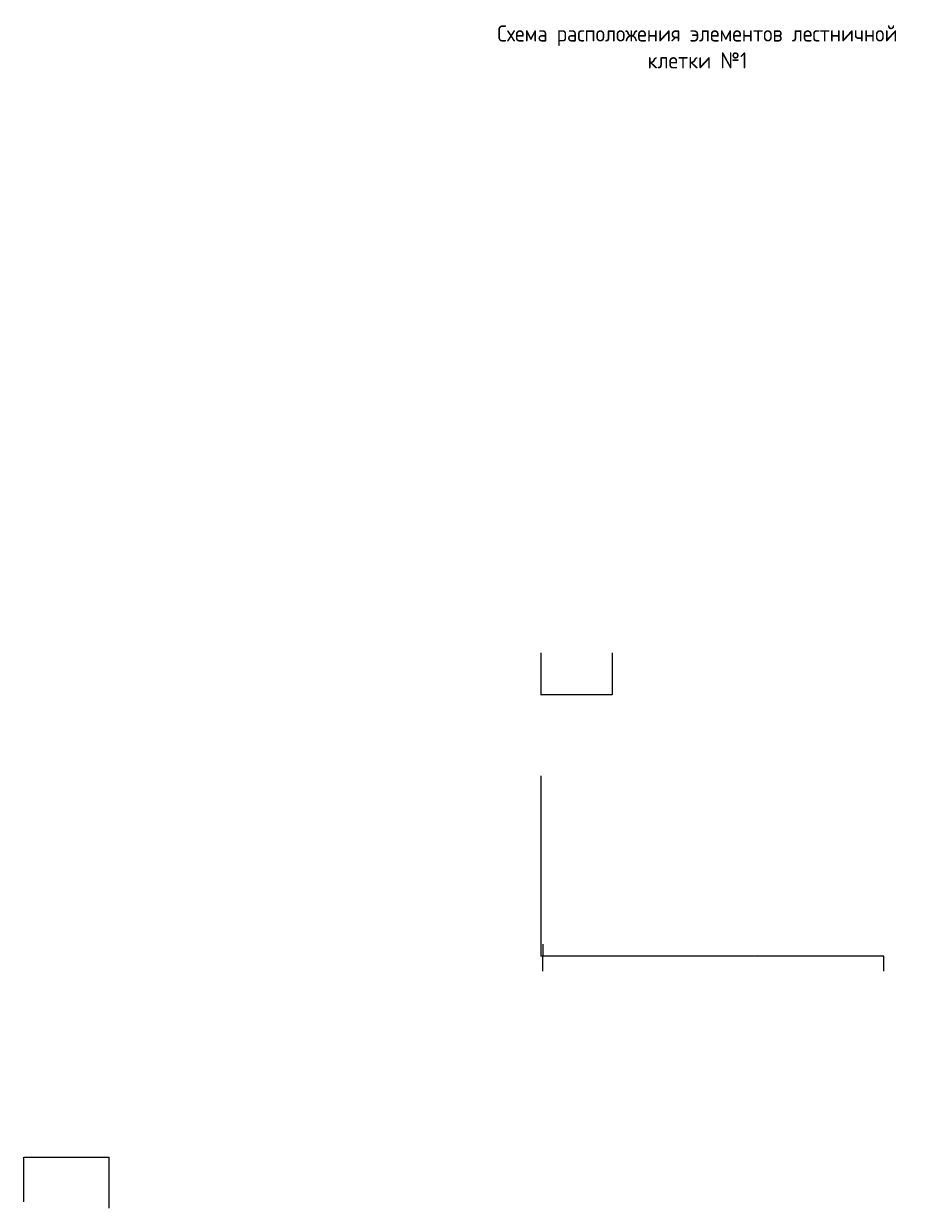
# Model space of a CAD drawing. Header units: millimetres. Extents: x 40580 to 1167576, y -220995 to 81020.
# Tile 123 of 256: x 267419 to 286731, y 14450 to 40173. Entities that reach past the tile are written whole.
import ezdxf

# ---------------------------------------------------------------- set-up
doc = ezdxf.new("R2010")
doc.units = ezdxf.units.MM
doc.layers.add('RAZMER', color=7, linetype='Continuous', lineweight=9)
doc.layers.add('ТЕКСТ', color=7, linetype='Continuous', lineweight=15)
doc.styles.add('ГОСТ', font='isocpeur.ttf')
doc.dimstyles.new('ГОСТ', dxfattribs={"dimscale": 0, "dimtxt": 2.5, "dimasz": 2.5, "dimexe": 1.25, "dimexo": 0.625, "dimtad": 1, "dimdec": 0, "dimtxsty": 'ГОСТ', "dimblk": 'ARCHTICK', "dimcen": 2.5, "dimdle": 1.5, "dimclrd": 256, "dimclre": 256, "dimclrt": 256, "dimadec": 0, "dimazin": 0, "dimtfac": 1, "dimtdec": 0, "dimtmove": 1, "dimatfit": 3, "dimfxl": 1, "dimtfill": 1, "dimlwd": -1, "dimarcsym": 0})

# ---------------------------------------------------------------- blocks, each defined once
blk = doc.blocks.new('_ArchTick')
at = {"color": 0, "linetype": 'ByBlock', "const_width": 0.15}
blk.add_lwpolyline([(-0.5, -0.5), (0.5, 0.5)], dxfattribs=at)
blk = doc.blocks.new('*D16759')
at = {"layer": 'Defpoints', "color": 0}
for p in [(282292, 19923), (282292, 19923), (286092, 19599)]:
    blk.add_point(p, dxfattribs=at)
at = {"layer": 'RAZMER', "ltscale": 100}
blk.add_line((286094, 19923), (282291, 19923), dxfattribs=at)
at = {"layer": 'RAZMER', "lineweight": -2, "ltscale": 100}
for p, q in [((282292, 19924), (282292, 19924)), ((286092, 19600), (286092, 19924))]:
    blk.add_line(p, q, dxfattribs=at)
at = {"layer": 'RAZMER', "xscale": 2.5, "yscale": 2.5, "zscale": 2.5, "rotation": 180}
blk.add_blockref('_ArchTick', (282292, 19923), dxfattribs=at)
at = {"layer": 'RAZMER', "xscale": 2.5, "yscale": 2.5, "zscale": 2.5}
blk.add_blockref('_ArchTick', (286092, 19923), dxfattribs=at)
at = {"layer": 'RAZMER', "insert": (283292, 19925), "char_height": 2.5, "attachment_point": 5, "style": 'ГОСТ', "bg_fill": 3, "box_fill_scale": 1.1, "bg_fill_color": 256, "bg_fill_true_color": 13158600, "bg_fill_transparency": 0}
blk.add_mtext('3800', dxfattribs=at)
blk = doc.blocks.new('*D16760')
at = {"layer": 'Defpoints', "color": 0}
for p in [(278692, 19923), (282292, 19923), (278692, 19599)]:
    blk.add_point(p, dxfattribs=at)
at = {"layer": 'RAZMER', "ltscale": 100}
blk.add_line((282294, 19923), (278691, 19923), dxfattribs=at)
at = {"layer": 'RAZMER', "lineweight": -2, "ltscale": 100}
for p, q in [((278692, 19600), (278692, 19924)), ((282292, 19924), (282292, 19924))]:
    blk.add_line(p, q, dxfattribs=at)
at = {"layer": 'RAZMER', "xscale": 2.5, "yscale": 2.5, "zscale": 2.5, "rotation": 180}
blk.add_blockref('_ArchTick', (278692, 19923), dxfattribs=at)
at = {"layer": 'RAZMER', "xscale": 2.5, "yscale": 2.5, "zscale": 2.5}
blk.add_blockref('_ArchTick', (282292, 19923), dxfattribs=at)
at = {"layer": 'RAZMER', "insert": (280242, 19925), "char_height": 2.5, "attachment_point": 5, "style": 'ГОСТ', "bg_fill": 3, "box_fill_scale": 1.1, "bg_fill_color": 256, "bg_fill_true_color": 13158600, "bg_fill_transparency": 0}
blk.add_mtext('3600', dxfattribs=at)
blk = doc.blocks.new('*D16761')
at = {"layer": 'Defpoints', "color": 0}
for p in [(278642, 23839), (278692, 20188)]:
    blk.add_point(p, dxfattribs=at)
at = {"layer": 'RAZMER', "lineweight": -2}
for p, q in [((278642, 23839), (278642, 19922)), ((278692, 20188), (278692, 19922))]:
    blk.add_line(p, q, dxfattribs=at)
at = {"layer": 'RAZMER'}
blk.add_line((278694, 19923), (278641, 19923), dxfattribs=at)
at = {"layer": 'RAZMER', "xscale": 2.5, "yscale": 2.5, "zscale": 2.5, "rotation": 180}
blk.add_blockref('_ArchTick', (278642, 19923), dxfattribs=at)
at = {"layer": 'RAZMER', "xscale": 2.5, "yscale": 2.5, "zscale": 2.5}
blk.add_blockref('_ArchTick', (278692, 19923), dxfattribs=at)
at = {"layer": 'RAZMER', "insert": (278667, 19925), "char_height": 2.5, "attachment_point": 5, "style": 'ГОСТ', "bg_fill": 3, "box_fill_scale": 1.1, "bg_fill_color": 256, "bg_fill_true_color": 13158600, "bg_fill_transparency": 0}
blk.add_mtext('50', dxfattribs=at)
at = {"layer": 'Defpoints', "color": 0}
blk.add_point((278642, 19923), dxfattribs=at)
blk = doc.blocks.new('*D16762')
at = {"layer": 'Defpoints', "color": 0}
for p in [(267420, 15556), (267420, 14591), (269271, 14450)]:
    blk.add_point(p, dxfattribs=at)
at = {"layer": 'RAZMER'}
blk.add_line((269272, 15556), (267419, 15556), dxfattribs=at)
at = {"layer": 'RAZMER', "lineweight": -2}
for p, q in [((267420, 14592), (267420, 15557)), ((269271, 14450), (269271, 15557))]:
    blk.add_line(p, q, dxfattribs=at)
at = {"layer": 'RAZMER', "xscale": 2.5, "yscale": 2.5, "zscale": 2.5, "rotation": 180}
blk.add_blockref('_ArchTick', (267420, 15556), dxfattribs=at)
at = {"layer": 'RAZMER', "xscale": 2.5, "yscale": 2.5, "zscale": 2.5}
blk.add_blockref('_ArchTick', (269271, 15556), dxfattribs=at)
at = {"layer": 'RAZMER', "insert": (268345, 15558), "char_height": 2.5, "attachment_point": 5, "style": 'ГОСТ', "bg_fill": 3, "box_fill_scale": 1.1, "bg_fill_color": 256, "bg_fill_true_color": 13158600, "bg_fill_transparency": 0}
blk.add_mtext('1850', dxfattribs=at)
blk = doc.blocks.new('*D16763')
at = {"layer": 'Defpoints', "color": 0}
for p in [(278642, 26509), (280193, 26509), (278642, 25602)]:
    blk.add_point(p, dxfattribs=at)
at = {"layer": 'RAZMER', "lineweight": -2}
for p, q in [((278642, 26509), (278642, 25601)), ((280193, 26509), (280193, 25601))]:
    blk.add_line(p, q, dxfattribs=at)
at = {"layer": 'RAZMER'}
blk.add_line((280194, 25602), (278641, 25602), dxfattribs=at)
at = {"layer": 'RAZMER', "xscale": 2.5, "yscale": 2.5, "zscale": 2.5, "rotation": 180}
blk.add_blockref('_ArchTick', (278642, 25602), dxfattribs=at)
at = {"layer": 'RAZMER', "xscale": 2.5, "yscale": 2.5, "zscale": 2.5}
blk.add_blockref('_ArchTick', (280193, 25602), dxfattribs=at)
at = {"layer": 'RAZMER', "insert": (279417, 25604), "char_height": 2.5, "attachment_point": 5, "style": 'ГОСТ', "bg_fill": 3, "box_fill_scale": 1.1, "bg_fill_color": 256, "bg_fill_true_color": 13158600, "bg_fill_transparency": 0}
blk.add_mtext('1550', dxfattribs=at)

msp = doc.modelspace()

# ---------------------------------------------------------------- texts
at = {"layer": 'ТЕКСТ', "color": 18, "ltscale": 6, "true_color": 0x000000, "insert": (282043.7, 40134.8), "char_height": 350, "width": 9466.585, "attachment_point": 2, "style": 'ГОСТ'}
msp.add_mtext('{\\W0.9;Схема расположения элементов лестничной клетки №1}', dxfattribs=at)

# ---------------------------------------------------------------- dimensions: what is measured, and where the dimension line sits
at = {"layer": 'RAZMER', "color": 18, "true_color": 0x000000}
for base, p1, p2, picture, middle in [((278642, 25602), (280192.8, 26509.2), (278642, 26509.2), '*D16763', (279417.4, 25603.9)), ((267420.1, 15555.8), (269270.8, 14449.5), (267420.1, 14591.3), '*D16762', (268345.4, 15557.6))]:
    dim = msp.add_linear_dim(base=base, p1=p1, p2=p2, dimstyle='ГОСТ', override={"dimscale": 0, "dimrnd": 10, "dimtix": 0, "dimtofl": 1, "dimtmove": 1, "dimatfit": 1}, dxfattribs=at)
    dim.commit()
    dim.dimension.update_dxf_attribs({"geometry": picture, "text_midpoint": middle})
at = {"layer": 'RAZMER', "color": 18, "ltscale": 100, "true_color": 0x000000}
dim = msp.add_linear_dim(base=(282292.1, 19923.2), p1=(286092.1, 19599.4), p2=(282292.1, 19923.2), angle=180, dimstyle='ГОСТ', override={"dimscale": 0, "dimtix": 0, "dimtofl": 1, "dimtmove": 1, "dimatfit": 1}, dxfattribs=at)
dim.commit()
dim.dimension.update_dxf_attribs({"geometry": '*D16759', "text_midpoint": (283292, 19923.2), "dimtype": 160})

# ---------------------------------------------------------------- next in the draw order: dimensions: what is measured, and where the dimension line sits
dim = msp.add_linear_dim(base=(278692, 19923.2), p1=(282292.1, 19923.2), p2=(278692, 19599.4), angle=180, dimstyle='ГОСТ', override={"dimscale": 0, "dimtix": 0, "dimtofl": 1, "dimtmove": 1, "dimatfit": 1}, dxfattribs=at)
dim.commit()
dim.dimension.update_dxf_attribs({"geometry": '*D16760', "text_midpoint": (280242, 19923.2), "dimtype": 160})

# ---------------------------------------------------------------- next in the draw order: dimensions: what is measured, and where the dimension line sits
at = {"layer": 'RAZMER', "color": 18, "true_color": 0x000000}
dim = msp.add_linear_dim(base=(278642, 19923.2), p1=(278692, 20188.2), p2=(278642, 23839.2), angle=180, dimstyle='ГОСТ', override={"dimscale": 0, "dimtix": 0, "dimtofl": 1, "dimtmove": 1, "dimatfit": 1}, dxfattribs=at)
dim.commit()
dim.dimension.update_dxf_attribs({"geometry": '*D16761', "text_midpoint": (278667, 19925.1)})

doc.saveas('drawing.dxf')
